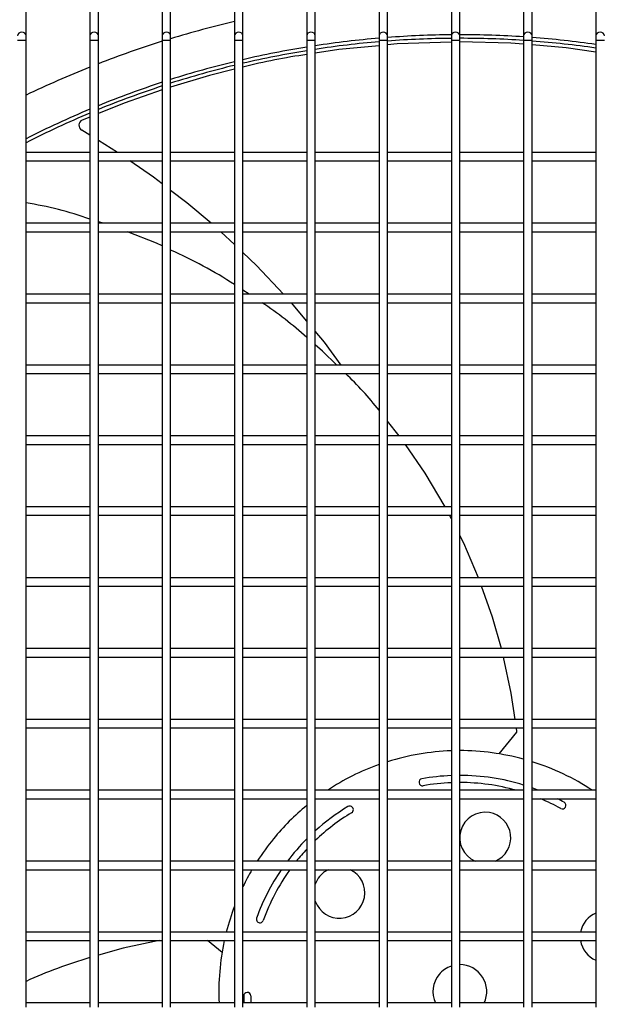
# Model space of a CAD drawing. Extents: x -90708 to 277869, y -117 to 207445.
# Tile 64 of 233: x -87225 to -87019, y 131853 to 132200. Entities that reach past the tile are written whole.
import ezdxf

# ---------------------------------------------------------------- set-up
doc = ezdxf.new("R2010")
doc.units = 0
doc.header["$MEASUREMENT"] = 0
doc.layers.add('ARQ - EQUIPO CONDENSADORA', color=40, linetype='CONTINUOUS')

msp = doc.modelspace()

# ---------------------------------------------------------------- linework, layer by layer
at = {"layer": 'ARQ - EQUIPO CONDENSADORA', "linetype": 'Continuous'}
for p, q in [((-87222.322, 132194.786), (-87222.322, 132233.159)), ((-87199.822, 132233.159), (-87199.822, 132194.786)), ((-87196.822, 132194.786), (-87196.822, 132233.159)), ((-87174.322, 132233.159), (-87174.322, 132194.786)), ((-87171.322, 132194.786), (-87171.322, 132233.159)), ((-87148.822, 132233.159), (-87148.822, 132194.786)), ((-87145.822, 132194.786), (-87145.822, 132233.159)), ((-87123.322, 132233.159), (-87123.322, 132194.786)), ((-87120.322, 132194.786), (-87120.322, 132233.159)), ((-87097.822, 132233.159), (-87097.822, 132194.786)), ((-87094.822, 132194.786), (-87094.822, 132233.159)), ((-87072.322, 132233.159), (-87072.322, 132194.786)), ((-87069.322, 132194.786), (-87069.322, 132233.159)), ((-87046.822, 132233.159), (-87046.822, 132194.786)), ((-87043.822, 132194.786), (-87043.822, 132233.159)), ((-87021.322, 132233.159), (-87021.322, 132194.786)), ((-87222.322, 132193.109), (-87222.322, 132194.786)), ((-87199.822, 132194.786), (-87199.822, 132193.109)), ((-87196.822, 132193.109), (-87196.822, 132194.786)), ((-87174.322, 132194.786), (-87174.322, 132193.109)), ((-87171.322, 132193.109), (-87171.322, 132194.786)), ((-87148.822, 132194.786), (-87148.822, 132193.109)), ((-87145.822, 132193.109), (-87145.822, 132194.786)), ((-87123.322, 132194.786), (-87123.322, 132193.109)), ((-87120.322, 132193.109), (-87120.322, 132194.786)), ((-87097.822, 132194.786), (-87097.822, 132193.109)), ((-87094.822, 132193.109), (-87094.822, 132194.786)), ((-87072.322, 132194.786), (-87072.322, 132193.109)), ((-87069.322, 132193.109), (-87069.322, 132194.786)), ((-87046.822, 132194.786), (-87046.822, 132193.109)), ((-87043.822, 132193.109), (-87043.822, 132194.786)), ((-87021.322, 132194.786), (-87021.322, 132193.109)), ((-87223.822, 132193.109), (-87225.322, 132193.109)), ((-87222.322, 132193.109), (-87223.822, 132193.109)), ((-87222.322, 132152.158), (-87222.322, 132193.109)), ((-87199.822, 132193.109), (-87199.822, 132152.159)), ((-87198.322, 132193.109), (-87199.822, 132193.109)), ((-87196.822, 132193.109), (-87198.322, 132193.109)), ((-87196.822, 132152.158), (-87196.822, 132193.109)), ((-87174.322, 132193.109), (-87174.322, 132152.159)), ((-87172.822, 132193.109), (-87174.322, 132193.109)), ((-87171.322, 132193.109), (-87172.822, 132193.109)), ((-87171.322, 132152.158), (-87171.322, 132193.109)), ((-87148.822, 132193.109), (-87148.822, 132152.159)), ((-87147.322, 132193.109), (-87148.822, 132193.109)), ((-87145.822, 132193.109), (-87147.322, 132193.109)), ((-87145.822, 132152.158), (-87145.822, 132193.109)), ((-87123.322, 132193.109), (-87123.322, 132152.159)), ((-87121.822, 132193.109), (-87123.322, 132193.109)), ((-87120.322, 132193.109), (-87121.822, 132193.109)), ((-87120.322, 132152.158), (-87120.322, 132193.109)), ((-87097.822, 132193.109), (-87097.822, 132152.159)), ((-87096.322, 132193.109), (-87097.822, 132193.109)), ((-87094.822, 132193.109), (-87096.322, 132193.109)), ((-87094.822, 132152.158), (-87094.822, 132193.109)), ((-87072.322, 132193.109), (-87072.322, 132152.159)), ((-87070.822, 132193.109), (-87072.322, 132193.109)), ((-87069.322, 132193.109), (-87070.822, 132193.109)), ((-87069.322, 132152.158), (-87069.322, 132193.109)), ((-87046.822, 132193.109), (-87046.822, 132152.159)), ((-87045.322, 132193.109), (-87046.822, 132193.109)), ((-87043.822, 132193.109), (-87045.322, 132193.109)), ((-87043.822, 132152.158), (-87043.822, 132193.109)), ((-87021.322, 132193.109), (-87021.322, 132152.159)), ((-87019.822, 132193.109), (-87021.322, 132193.109)), ((-87018.322, 132193.109), (-87019.822, 132193.109)), ((-87199.822, 132166.136), (-87202.488, 132165.055)), ((-87199.822, 132159.709), (-87202.704, 132161.494)), ((-87190.052, 132153.659), (-87196.822, 132157.851)), ((-87199.822, 132153.659), (-87222.322, 132153.659)), ((-87222.322, 132127.158), (-87222.322, 132152.158)), ((-87199.822, 132152.159), (-87199.822, 132127.159)), ((-87174.322, 132153.659), (-87196.822, 132153.659)), ((-87196.822, 132127.158), (-87196.822, 132152.158)), ((-87174.322, 132152.159), (-87174.322, 132127.159)), ((-87148.822, 132153.659), (-87171.322, 132153.659)), ((-87171.322, 132127.158), (-87171.322, 132152.158)), ((-87148.822, 132152.159), (-87148.822, 132127.159)), ((-87123.322, 132153.659), (-87145.822, 132153.659)), ((-87145.822, 132127.158), (-87145.822, 132152.158)), ((-87123.322, 132152.159), (-87123.322, 132127.159)), ((-87097.822, 132153.659), (-87120.322, 132153.659)), ((-87120.322, 132127.158), (-87120.322, 132152.158)), ((-87097.822, 132152.159), (-87097.822, 132127.159)), ((-87072.322, 132153.659), (-87094.822, 132153.659)), ((-87094.822, 132127.158), (-87094.822, 132152.158)), ((-87072.322, 132152.159), (-87072.322, 132127.159)), ((-87046.822, 132153.659), (-87069.322, 132153.659)), ((-87069.322, 132127.158), (-87069.322, 132152.158)), ((-87046.822, 132152.159), (-87046.822, 132127.159)), ((-87021.322, 132153.659), (-87043.822, 132153.659)), ((-87043.822, 132127.158), (-87043.822, 132152.158)), ((-87021.322, 132152.159), (-87021.322, 132127.159)), ((-87222.322, 132150.659), (-87199.822, 132150.659)), ((-87196.822, 132150.659), (-87174.322, 132150.659)), ((-87171.322, 132150.659), (-87148.822, 132150.659)), ((-87145.822, 132150.659), (-87123.322, 132150.659)), ((-87120.322, 132150.659), (-87097.822, 132150.659)), ((-87094.822, 132150.659), (-87072.322, 132150.659)), ((-87069.322, 132150.659), (-87046.822, 132150.659)), ((-87043.822, 132150.659), (-87021.322, 132150.659)), ((-87199.822, 132128.659), (-87222.322, 132128.659)), ((-87194.982, 132128.659), (-87196.822, 132129.23)), ((-87174.322, 132128.659), (-87196.822, 132128.659)), ((-87148.822, 132128.659), (-87171.322, 132128.659)), ((-87123.322, 132128.659), (-87145.822, 132128.659)), ((-87097.822, 132128.659), (-87120.322, 132128.659)), ((-87072.322, 132128.659), (-87094.822, 132128.659)), ((-87046.822, 132128.659), (-87069.322, 132128.659)), ((-87021.322, 132128.659), (-87043.822, 132128.659)), ((-87222.322, 132102.158), (-87222.322, 132127.158)), ((-87222.322, 132125.659), (-87199.822, 132125.659)), ((-87199.822, 132127.159), (-87199.822, 132102.159)), ((-87196.822, 132102.158), (-87196.822, 132127.158)), ((-87196.822, 132125.659), (-87174.322, 132125.659)), ((-87174.322, 132127.159), (-87174.322, 132102.159)), ((-87171.322, 132102.158), (-87171.322, 132127.158)), ((-87171.322, 132125.659), (-87148.822, 132125.659)), ((-87148.822, 132121.149), (-87153.59, 132125.659)), ((-87148.822, 132127.159), (-87148.822, 132102.159)), ((-87145.822, 132102.158), (-87145.822, 132127.158)), ((-87145.822, 132125.659), (-87123.322, 132125.659)), ((-87123.322, 132127.159), (-87123.322, 132102.159)), ((-87120.322, 132102.158), (-87120.322, 132127.158)), ((-87120.322, 132125.659), (-87097.822, 132125.659)), ((-87097.822, 132127.159), (-87097.822, 132102.159)), ((-87094.822, 132102.158), (-87094.822, 132127.158)), ((-87094.822, 132125.659), (-87072.322, 132125.659)), ((-87072.322, 132127.159), (-87072.322, 132102.159)), ((-87069.322, 132102.158), (-87069.322, 132127.158)), ((-87069.322, 132125.659), (-87046.822, 132125.659)), ((-87046.822, 132127.159), (-87046.822, 132102.159)), ((-87043.822, 132102.158), (-87043.822, 132127.158)), ((-87043.822, 132125.659), (-87021.322, 132125.659)), ((-87021.322, 132127.159), (-87021.322, 132102.159)), ((-87199.822, 132103.659), (-87222.322, 132103.659)), ((-87174.322, 132103.659), (-87196.822, 132103.659)), ((-87148.822, 132103.659), (-87171.322, 132103.659)), ((-87143.65, 132103.659), (-87145.822, 132105.091)), ((-87123.322, 132103.659), (-87145.822, 132103.659)), ((-87097.822, 132103.659), (-87120.322, 132103.659)), ((-87072.322, 132103.659), (-87094.822, 132103.659)), ((-87046.822, 132103.659), (-87069.322, 132103.659)), ((-87021.322, 132103.659), (-87043.822, 132103.659)), ((-87222.322, 132077.158), (-87222.322, 132102.158)), ((-87222.322, 132100.659), (-87199.822, 132100.659)), ((-87199.822, 132102.159), (-87199.822, 132077.159)), ((-87196.822, 132077.158), (-87196.822, 132102.158)), ((-87196.822, 132100.659), (-87174.322, 132100.659)), ((-87174.322, 132102.159), (-87174.322, 132077.159)), ((-87171.322, 132077.158), (-87171.322, 132102.158)), ((-87171.322, 132100.659), (-87148.822, 132100.659)), ((-87148.822, 132102.159), (-87148.822, 132077.159)), ((-87145.822, 132077.158), (-87145.822, 132102.158)), ((-87145.822, 132100.659), (-87123.322, 132100.659)), ((-87123.322, 132102.159), (-87123.322, 132077.159)), ((-87120.322, 132077.158), (-87120.322, 132102.158)), ((-87120.322, 132100.659), (-87097.822, 132100.659)), ((-87097.822, 132102.159), (-87097.822, 132077.159)), ((-87094.822, 132077.158), (-87094.822, 132102.158)), ((-87094.822, 132100.659), (-87072.322, 132100.659)), ((-87072.322, 132102.159), (-87072.322, 132077.159)), ((-87069.322, 132077.158), (-87069.322, 132102.158)), ((-87069.322, 132100.659), (-87046.822, 132100.659)), ((-87046.822, 132102.159), (-87046.822, 132077.159)), ((-87043.822, 132077.158), (-87043.822, 132102.158)), ((-87043.822, 132100.659), (-87021.322, 132100.659)), ((-87021.322, 132102.159), (-87021.322, 132077.159)), ((-87199.822, 132078.659), (-87222.322, 132078.659)), ((-87222.322, 132052.158), (-87222.322, 132077.158)), ((-87222.322, 132075.659), (-87199.822, 132075.659)), ((-87199.822, 132077.159), (-87199.822, 132052.159)), ((-87174.322, 132078.659), (-87196.822, 132078.659)), ((-87196.822, 132052.158), (-87196.822, 132077.158)), ((-87196.822, 132075.659), (-87174.322, 132075.659)), ((-87174.322, 132077.159), (-87174.322, 132052.159)), ((-87148.822, 132078.659), (-87171.322, 132078.659)), ((-87171.322, 132052.158), (-87171.322, 132077.158)), ((-87171.322, 132075.659), (-87148.822, 132075.659)), ((-87148.822, 132077.159), (-87148.822, 132052.159)), ((-87123.322, 132078.659), (-87145.822, 132078.659)), ((-87145.822, 132052.158), (-87145.822, 132077.158)), ((-87145.822, 132075.659), (-87123.322, 132075.659)), ((-87123.322, 132077.159), (-87123.322, 132052.159)), ((-87097.822, 132078.659), (-87120.322, 132078.659)), ((-87120.322, 132052.158), (-87120.322, 132077.158)), ((-87120.322, 132075.659), (-87097.822, 132075.659)), ((-87097.822, 132077.159), (-87097.822, 132052.159)), ((-87072.322, 132078.659), (-87094.822, 132078.659)), ((-87094.822, 132052.158), (-87094.822, 132077.158)), ((-87094.822, 132075.659), (-87072.322, 132075.659)), ((-87072.322, 132077.159), (-87072.322, 132052.159)), ((-87046.822, 132078.659), (-87069.322, 132078.659)), ((-87069.322, 132052.158), (-87069.322, 132077.158)), ((-87069.322, 132075.659), (-87046.822, 132075.659)), ((-87046.822, 132077.159), (-87046.822, 132052.159)), ((-87021.322, 132078.659), (-87043.822, 132078.659)), ((-87043.822, 132052.158), (-87043.822, 132077.158)), ((-87043.822, 132075.659), (-87021.322, 132075.659)), ((-87021.322, 132077.159), (-87021.322, 132052.159)), ((-87090.691, 132053.659), (-87094.822, 132058.899)), ((-87199.822, 132053.659), (-87222.322, 132053.659)), ((-87222.322, 132027.158), (-87222.322, 132052.158)), ((-87199.822, 132052.159), (-87199.822, 132027.159)), ((-87174.322, 132053.659), (-87196.822, 132053.659)), ((-87196.822, 132027.158), (-87196.822, 132052.158)), ((-87174.322, 132052.159), (-87174.322, 132027.159)), ((-87148.822, 132053.659), (-87171.322, 132053.659)), ((-87171.322, 132027.158), (-87171.322, 132052.158)), ((-87148.822, 132052.159), (-87148.822, 132027.159)), ((-87123.322, 132053.659), (-87145.822, 132053.659)), ((-87145.822, 132027.158), (-87145.822, 132052.158)), ((-87123.322, 132052.159), (-87123.322, 132027.159)), ((-87097.822, 132053.659), (-87120.322, 132053.659)), ((-87120.322, 132027.158), (-87120.322, 132052.158)), ((-87097.822, 132052.159), (-87097.822, 132027.159)), ((-87072.322, 132053.659), (-87094.822, 132053.659)), ((-87094.822, 132027.158), (-87094.822, 132052.158)), ((-87072.322, 132052.159), (-87072.322, 132027.159)), ((-87046.822, 132053.659), (-87069.322, 132053.659)), ((-87069.322, 132027.158), (-87069.322, 132052.158)), ((-87046.822, 132052.159), (-87046.822, 132027.159)), ((-87021.322, 132053.659), (-87043.822, 132053.659)), ((-87043.822, 132027.158), (-87043.822, 132052.158)), ((-87021.322, 132052.159), (-87021.322, 132027.159)), ((-87222.322, 132050.659), (-87199.822, 132050.659)), ((-87196.822, 132050.659), (-87174.322, 132050.659)), ((-87171.322, 132050.659), (-87148.822, 132050.659)), ((-87145.822, 132050.659), (-87123.322, 132050.659)), ((-87120.322, 132050.659), (-87097.822, 132050.659)), ((-87094.822, 132050.659), (-87072.322, 132050.659)), ((-87069.322, 132050.659), (-87046.822, 132050.659)), ((-87043.822, 132050.659), (-87021.322, 132050.659)), ((-87199.822, 132028.659), (-87222.322, 132028.659)), ((-87222.322, 132002.158), (-87222.322, 132027.158)), ((-87199.822, 132027.159), (-87199.822, 132002.159)), ((-87174.322, 132028.659), (-87196.822, 132028.659)), ((-87196.822, 132002.158), (-87196.822, 132027.158)), ((-87174.322, 132027.159), (-87174.322, 132002.159)), ((-87148.822, 132028.659), (-87171.322, 132028.659)), ((-87171.322, 132002.158), (-87171.322, 132027.158)), ((-87148.822, 132027.159), (-87148.822, 132002.159)), ((-87123.322, 132028.659), (-87145.822, 132028.659)), ((-87145.822, 132002.158), (-87145.822, 132027.158)), ((-87123.322, 132027.159), (-87123.322, 132002.159)), ((-87097.822, 132028.659), (-87120.322, 132028.659)), ((-87120.322, 132002.158), (-87120.322, 132027.158)), ((-87097.822, 132027.159), (-87097.822, 132002.159)), ((-87072.322, 132028.659), (-87094.822, 132028.659)), ((-87094.822, 132002.158), (-87094.822, 132027.158)), ((-87072.322, 132027.159), (-87072.322, 132002.159)), ((-87046.822, 132028.659), (-87069.322, 132028.659)), ((-87069.322, 132002.158), (-87069.322, 132027.158)), ((-87046.822, 132027.159), (-87046.822, 132002.159)), ((-87021.322, 132028.659), (-87043.822, 132028.659)), ((-87043.822, 132002.158), (-87043.822, 132027.158)), ((-87021.322, 132027.159), (-87021.322, 132002.159)), ((-87222.322, 132025.659), (-87199.822, 132025.659)), ((-87196.822, 132025.659), (-87174.322, 132025.659)), ((-87171.322, 132025.659), (-87148.822, 132025.659)), ((-87145.822, 132025.659), (-87123.322, 132025.659)), ((-87120.322, 132025.659), (-87097.822, 132025.659)), ((-87094.822, 132025.659), (-87072.322, 132025.659)), ((-87072.322, 132024.452), (-87072.935, 132025.659)), ((-87069.322, 132025.659), (-87046.822, 132025.659)), ((-87043.822, 132025.659), (-87021.322, 132025.659)), ((-87199.822, 132003.659), (-87222.322, 132003.659)), ((-87174.322, 132003.659), (-87196.822, 132003.659)), ((-87148.822, 132003.659), (-87171.322, 132003.659)), ((-87123.322, 132003.659), (-87145.822, 132003.659)), ((-87097.822, 132003.659), (-87120.322, 132003.659)), ((-87072.322, 132003.659), (-87094.822, 132003.659)), ((-87046.822, 132003.659), (-87069.322, 132003.659)), ((-87021.322, 132003.659), (-87043.822, 132003.659)), ((-87222.322, 131977.158), (-87222.322, 132002.158)), ((-87222.322, 132000.659), (-87199.822, 132000.659)), ((-87199.822, 132002.159), (-87199.822, 131977.159)), ((-87196.822, 131977.158), (-87196.822, 132002.158)), ((-87196.822, 132000.659), (-87174.322, 132000.659)), ((-87174.322, 132002.159), (-87174.322, 131977.159)), ((-87171.322, 131977.158), (-87171.322, 132002.158)), ((-87171.322, 132000.659), (-87148.822, 132000.659)), ((-87148.822, 132002.159), (-87148.822, 131977.159)), ((-87145.822, 131977.158), (-87145.822, 132002.158)), ((-87145.822, 132000.659), (-87123.322, 132000.659)), ((-87123.322, 132002.159), (-87123.322, 131977.159)), ((-87120.322, 131977.158), (-87120.322, 132002.158)), ((-87120.322, 132000.659), (-87097.822, 132000.659)), ((-87097.822, 132002.159), (-87097.822, 131977.159)), ((-87094.822, 131977.158), (-87094.822, 132002.158)), ((-87094.822, 132000.659), (-87072.322, 132000.659)), ((-87072.322, 132002.159), (-87072.322, 131977.159)), ((-87069.322, 131977.158), (-87069.322, 132002.158)), ((-87069.322, 132000.659), (-87046.822, 132000.659)), ((-87046.822, 132002.159), (-87046.822, 131977.159)), ((-87043.822, 131977.158), (-87043.822, 132002.158)), ((-87043.822, 132000.659), (-87021.322, 132000.659)), ((-87021.322, 132002.159), (-87021.322, 131977.159)), ((-87199.822, 131978.659), (-87222.322, 131978.659)), ((-87174.322, 131978.659), (-87196.822, 131978.659)), ((-87148.822, 131978.659), (-87171.322, 131978.659)), ((-87123.322, 131978.659), (-87145.822, 131978.659)), ((-87097.822, 131978.659), (-87120.322, 131978.659)), ((-87072.322, 131978.659), (-87094.822, 131978.659)), ((-87046.822, 131978.659), (-87069.322, 131978.659)), ((-87021.322, 131978.659), (-87043.822, 131978.659)), ((-87222.322, 131952.158), (-87222.322, 131977.158)), ((-87222.322, 131975.659), (-87199.822, 131975.659)), ((-87199.822, 131977.159), (-87199.822, 131952.159)), ((-87196.822, 131952.158), (-87196.822, 131977.158)), ((-87196.822, 131975.659), (-87174.322, 131975.659)), ((-87174.322, 131977.159), (-87174.322, 131952.159)), ((-87171.322, 131952.158), (-87171.322, 131977.158)), ((-87171.322, 131975.659), (-87148.822, 131975.659)), ((-87148.822, 131977.159), (-87148.822, 131952.159)), ((-87145.822, 131952.158), (-87145.822, 131977.158)), ((-87145.822, 131975.659), (-87123.322, 131975.659)), ((-87123.322, 131977.159), (-87123.322, 131952.159)), ((-87120.322, 131952.158), (-87120.322, 131977.158)), ((-87120.322, 131975.659), (-87097.822, 131975.659)), ((-87097.822, 131977.159), (-87097.822, 131952.159)), ((-87094.822, 131952.158), (-87094.822, 131977.158)), ((-87094.822, 131975.659), (-87072.322, 131975.659)), ((-87072.322, 131977.159), (-87072.322, 131952.159)), ((-87069.322, 131952.158), (-87069.322, 131977.158)), ((-87069.322, 131975.659), (-87046.822, 131975.659)), ((-87046.822, 131977.159), (-87046.822, 131952.159)), ((-87043.822, 131952.158), (-87043.822, 131977.158)), ((-87043.822, 131975.659), (-87021.322, 131975.659)), ((-87021.322, 131977.159), (-87021.322, 131952.159)), ((-87199.822, 131953.659), (-87222.322, 131953.659)), ((-87222.322, 131927.158), (-87222.322, 131952.158)), ((-87222.322, 131950.659), (-87199.822, 131950.659)), ((-87199.822, 131952.159), (-87199.822, 131927.159)), ((-87174.322, 131953.659), (-87196.822, 131953.659)), ((-87196.822, 131927.158), (-87196.822, 131952.158)), ((-87196.822, 131950.659), (-87174.322, 131950.659)), ((-87174.322, 131952.159), (-87174.322, 131927.159)), ((-87148.822, 131953.659), (-87171.322, 131953.659)), ((-87171.322, 131927.158), (-87171.322, 131952.158)), ((-87171.322, 131950.659), (-87148.822, 131950.659)), ((-87148.822, 131952.159), (-87148.822, 131927.159)), ((-87123.322, 131953.659), (-87145.822, 131953.659)), ((-87145.822, 131927.158), (-87145.822, 131952.158)), ((-87145.822, 131950.659), (-87123.322, 131950.659)), ((-87123.322, 131952.159), (-87123.322, 131927.159)), ((-87097.822, 131953.659), (-87120.322, 131953.659)), ((-87120.322, 131927.158), (-87120.322, 131952.158)), ((-87120.322, 131950.659), (-87097.822, 131950.659)), ((-87097.822, 131952.159), (-87097.822, 131927.159)), ((-87072.322, 131953.659), (-87094.822, 131953.659)), ((-87094.822, 131927.158), (-87094.822, 131952.158)), ((-87094.822, 131950.659), (-87072.322, 131950.659)), ((-87072.322, 131952.159), (-87072.322, 131927.159)), ((-87046.822, 131953.659), (-87069.322, 131953.659)), ((-87069.322, 131927.158), (-87069.322, 131952.158)), ((-87069.322, 131950.659), (-87046.822, 131950.659)), ((-87049.172, 131949.411), (-87049.355, 131950.659)), ((-87046.822, 131952.159), (-87046.822, 131927.159)), ((-87021.322, 131953.659), (-87043.822, 131953.659)), ((-87043.822, 131927.158), (-87043.822, 131952.158)), ((-87043.822, 131950.659), (-87021.322, 131950.659)), ((-87021.322, 131952.159), (-87021.322, 131927.159)), ((-87055.496, 131941.528), (-87049.251, 131949.141)), ((-87199.822, 131928.659), (-87222.322, 131928.659)), ((-87222.322, 131902.158), (-87222.322, 131927.158)), ((-87199.822, 131927.159), (-87199.822, 131902.159)), ((-87174.322, 131928.659), (-87196.822, 131928.659)), ((-87196.822, 131902.158), (-87196.822, 131927.158)), ((-87174.322, 131927.159), (-87174.322, 131902.159)), ((-87148.822, 131928.659), (-87171.322, 131928.659)), ((-87171.322, 131902.158), (-87171.322, 131927.158)), ((-87148.822, 131927.159), (-87148.822, 131902.159)), ((-87123.322, 131928.659), (-87145.822, 131928.659)), ((-87145.822, 131902.158), (-87145.822, 131927.158)), ((-87123.322, 131927.159), (-87123.322, 131902.159)), ((-87097.822, 131928.659), (-87120.322, 131928.659)), ((-87120.322, 131902.158), (-87120.322, 131927.158)), ((-87097.822, 131927.159), (-87097.822, 131902.159)), ((-87072.322, 131928.659), (-87094.822, 131928.659)), ((-87094.822, 131902.158), (-87094.822, 131927.158)), ((-87072.322, 131927.159), (-87072.322, 131902.159)), ((-87046.822, 131928.659), (-87069.322, 131928.659)), ((-87069.322, 131902.158), (-87069.322, 131927.158)), ((-87046.822, 131927.159), (-87046.822, 131902.159)), ((-87021.322, 131928.659), (-87043.822, 131928.659)), ((-87043.822, 131902.158), (-87043.822, 131927.158)), ((-87021.322, 131927.159), (-87021.322, 131902.159)), ((-87222.322, 131925.659), (-87199.822, 131925.659)), ((-87196.822, 131925.659), (-87174.322, 131925.659)), ((-87171.322, 131925.659), (-87148.822, 131925.659)), ((-87145.822, 131925.659), (-87123.322, 131925.659)), ((-87120.322, 131925.659), (-87097.822, 131925.659)), ((-87094.822, 131925.659), (-87072.322, 131925.659)), ((-87069.322, 131925.659), (-87046.822, 131925.659)), ((-87043.822, 131925.659), (-87021.322, 131925.659)), ((-87199.822, 131903.659), (-87222.322, 131903.659)), ((-87222.322, 131877.158), (-87222.322, 131902.158)), ((-87199.822, 131902.159), (-87199.822, 131877.159)), ((-87174.322, 131903.659), (-87196.822, 131903.659)), ((-87196.822, 131877.158), (-87196.822, 131902.158)), ((-87174.322, 131902.159), (-87174.322, 131877.159)), ((-87148.822, 131903.659), (-87171.322, 131903.659)), ((-87171.322, 131877.158), (-87171.322, 131902.158)), ((-87148.822, 131902.159), (-87148.822, 131877.159)), ((-87123.322, 131903.659), (-87145.822, 131903.659)), ((-87145.822, 131877.158), (-87145.822, 131902.158)), ((-87123.322, 131902.159), (-87123.322, 131877.159)), ((-87097.822, 131903.659), (-87120.322, 131903.659)), ((-87120.322, 131877.158), (-87120.322, 131902.158)), ((-87097.822, 131902.159), (-87097.822, 131877.159)), ((-87072.322, 131903.659), (-87094.822, 131903.659)), ((-87094.822, 131877.158), (-87094.822, 131902.158)), ((-87072.322, 131902.159), (-87072.322, 131877.159)), ((-87046.822, 131903.659), (-87069.322, 131903.659)), ((-87069.322, 131877.158), (-87069.322, 131902.158)), ((-87046.822, 131902.159), (-87046.822, 131877.159)), ((-87021.322, 131903.659), (-87043.822, 131903.659)), ((-87043.822, 131877.158), (-87043.822, 131902.158)), ((-87021.322, 131902.159), (-87021.322, 131877.159)), ((-87222.322, 131900.659), (-87199.822, 131900.659)), ((-87196.822, 131900.659), (-87174.322, 131900.659)), ((-87171.322, 131900.659), (-87148.822, 131900.659)), ((-87145.822, 131900.659), (-87123.322, 131900.659)), ((-87120.322, 131900.659), (-87097.822, 131900.659)), ((-87094.822, 131900.659), (-87072.322, 131900.659)), ((-87069.322, 131900.659), (-87046.822, 131900.659)), ((-87043.822, 131900.659), (-87021.322, 131900.659)), ((-87199.822, 131878.659), (-87222.322, 131878.659)), ((-87174.322, 131878.659), (-87196.822, 131878.659)), ((-87148.822, 131878.659), (-87171.322, 131878.659)), ((-87123.322, 131878.659), (-87145.822, 131878.659)), ((-87097.822, 131878.659), (-87120.322, 131878.659)), ((-87072.322, 131878.659), (-87094.822, 131878.659)), ((-87046.822, 131878.659), (-87069.322, 131878.659)), ((-87021.322, 131878.659), (-87043.822, 131878.659)), ((-87222.322, 131852.158), (-87222.322, 131877.158)), ((-87222.322, 131875.659), (-87199.822, 131875.659)), ((-87199.822, 131877.159), (-87199.822, 131852.159)), ((-87196.822, 131852.158), (-87196.822, 131877.158)), ((-87196.822, 131875.659), (-87174.322, 131875.659)), ((-87174.322, 131877.159), (-87174.322, 131852.159)), ((-87171.322, 131852.158), (-87171.322, 131877.158)), ((-87171.322, 131875.659), (-87148.822, 131875.659)), ((-87153.191, 131871.486), (-87158.277, 131875.659)), ((-87148.822, 131877.159), (-87148.822, 131852.159)), ((-87145.822, 131852.158), (-87145.822, 131877.158)), ((-87145.822, 131875.659), (-87123.322, 131875.659)), ((-87123.322, 131877.159), (-87123.322, 131852.159)), ((-87120.322, 131852.158), (-87120.322, 131877.158)), ((-87120.322, 131875.659), (-87097.822, 131875.659)), ((-87097.822, 131877.159), (-87097.822, 131852.159)), ((-87094.822, 131852.158), (-87094.822, 131877.158)), ((-87094.822, 131875.659), (-87072.322, 131875.659)), ((-87072.322, 131877.159), (-87072.322, 131852.159)), ((-87069.322, 131852.158), (-87069.322, 131877.158)), ((-87069.322, 131875.659), (-87046.822, 131875.659)), ((-87046.822, 131877.159), (-87046.822, 131852.159)), ((-87043.822, 131852.158), (-87043.822, 131877.158)), ((-87043.822, 131875.659), (-87021.322, 131875.659)), ((-87021.322, 131877.159), (-87021.322, 131852.159)), ((-87199.822, 131853.659), (-87222.322, 131853.659)), ((-87174.322, 131853.659), (-87196.822, 131853.659)), ((-87148.822, 131853.659), (-87171.322, 131853.659)), ((-87123.322, 131853.659), (-87145.822, 131853.659)), ((-87097.822, 131853.659), (-87120.322, 131853.659)), ((-87072.322, 131853.659), (-87094.822, 131853.659)), ((-87046.822, 131853.659), (-87069.322, 131853.659)), ((-87021.322, 131853.659), (-87043.822, 131853.659))]:
    msp.add_line(p, q, dxfattribs=at)
at = {"layer": 'ARQ - EQUIPO CONDENSADORA', "linetype": 'Continuous', "flags": 128}
for points in [[(-87223.822, 132196.044), (-87224.396, 132195.948), (-87224.882, 132195.675), (-87225.207, 132195.267), (-87225.322, 132194.786)], [(-87222.322, 132194.786), (-87222.436, 132195.267), (-87222.761, 132195.675), (-87223.248, 132195.948), (-87223.822, 132196.044)], [(-87198.322, 132196.044), (-87198.896, 132195.948), (-87199.382, 132195.675), (-87199.707, 132195.267), (-87199.822, 132194.786)], [(-87196.822, 132194.786), (-87196.936, 132195.267), (-87197.261, 132195.675), (-87197.748, 132195.948), (-87198.322, 132196.044)], [(-87172.822, 132196.044), (-87173.396, 132195.948), (-87173.882, 132195.675), (-87174.207, 132195.267), (-87174.322, 132194.786)], [(-87171.322, 132194.786), (-87171.436, 132195.267), (-87171.761, 132195.675), (-87172.248, 132195.948), (-87172.822, 132196.044)], [(-87147.322, 132196.044), (-87147.896, 132195.948), (-87148.382, 132195.675), (-87148.707, 132195.267), (-87148.822, 132194.786)], [(-87145.822, 132194.786), (-87145.936, 132195.267), (-87146.261, 132195.675), (-87146.748, 132195.948), (-87147.322, 132196.044)], [(-87121.822, 132196.044), (-87122.396, 132195.948), (-87122.882, 132195.675), (-87123.207, 132195.267), (-87123.322, 132194.786)], [(-87120.322, 132194.786), (-87120.436, 132195.267), (-87120.761, 132195.675), (-87121.248, 132195.948), (-87121.822, 132196.044)], [(-87096.322, 132196.044), (-87096.896, 132195.948), (-87097.382, 132195.675), (-87097.707, 132195.267), (-87097.822, 132194.786)], [(-87094.822, 132194.786), (-87094.936, 132195.267), (-87095.261, 132195.675), (-87095.748, 132195.948), (-87096.322, 132196.044)], [(-87070.822, 132196.044), (-87071.396, 132195.948), (-87071.882, 132195.675), (-87072.207, 132195.267), (-87072.322, 132194.786)], [(-87069.322, 132194.786), (-87069.436, 132195.267), (-87069.761, 132195.675), (-87070.248, 132195.948), (-87070.822, 132196.044)], [(-87045.322, 132196.044), (-87045.896, 132195.948), (-87046.382, 132195.675), (-87046.707, 132195.267), (-87046.822, 132194.786)], [(-87043.822, 132194.786), (-87043.936, 132195.267), (-87044.261, 132195.675), (-87044.748, 132195.948), (-87045.322, 132196.044)], [(-87019.822, 132196.044), (-87020.396, 132195.948), (-87020.882, 132195.675), (-87021.207, 132195.267), (-87021.322, 132194.786)], [(-87018.322, 132194.786), (-87018.436, 132195.267), (-87018.761, 132195.675), (-87019.248, 132195.948), (-87019.822, 132196.044)], [(-87097.822, 132191.306), (-87112.05, 132189.924), (-87120.322, 132188.665)], [(-87072.322, 132192.6), (-87091.376, 132191.933), (-87094.822, 132191.598)], [(-87046.822, 132191.801), (-87051.321, 132192.176), (-87069.322, 132192.623)], [(-87021.322, 132189.062), (-87031.763, 132190.548), (-87043.822, 132191.552)], [(-87148.822, 132183), (-87157.565, 132180.829), (-87171.322, 132176.72)], [(-87174.322, 132175.742), (-87187.748, 132171.029), (-87196.822, 132167.352)], [(-87174.322, 132142.577), (-87177.429, 132144.958), (-87185.686, 132150.659)], [(-87157.058, 132128.659), (-87165.581, 132135.88), (-87171.322, 132140.279)], [(-87174.322, 132120.66), (-87176.293, 132121.612), (-87186.576, 132125.659)], [(-87131.532, 132103.659), (-87141.037, 132113.788), (-87145.822, 132118.312)], [(-87123.322, 132094.186), (-87128.641, 132100.577), (-87128.717, 132100.659)], [(-87111.164, 132078.659), (-87117.08, 132086.686), (-87120.322, 132090.581)], [(-87112.694, 132078.659), (-87117.772, 132083.584), (-87120.322, 132085.763)], [(-87074.487, 132028.659), (-87081.565, 132040.566), (-87088.497, 132050.659)], [(-87062.739, 132003.659), (-87067.916, 132015.783), (-87069.322, 132018.549)], [(-87054.673, 131978.659), (-87057.804, 131989.79), (-87061.629, 132000.659)], [(-87049.797, 131953.659), (-87051.165, 131962.941), (-87053.881, 131975.659)], [(-87175.346, 131875.659), (-87188.092, 131872.937), (-87196.822, 131870.481)]]:
    msp.add_lwpolyline(points, dxfattribs=at)
at = {"layer": 'ARQ - EQUIPO CONDENSADORA', "linetype": 'Continuous'}
for centre, radius, start, end in [((-87069.323, 131857.66), 351.25, 103.0812, 106.88122), ((-87069.323, 131857.66), 337.5, 94.84391, 98.69115), ((-87069.323, 131857.66), 337.5, 90.50913, 94.33297), ((-87069.323, 131857.66), 336.25, 90.51103, 94.34911), ((-87069.323, 131857.66), 337.5, 86.17728, 89.99983), ((-87069.323, 131857.66), 336.25, 86.16304, 89.99983), ((-87069.323, 131857.66), 337.5, 81.82337, 85.66669), ((-87069.323, 131857.66), 351.25, 107.39332, 111.28372), ((-87069.323, 131857.66), 337.5, 99.20672, 103.10073), ((-87069.323, 131857.66), 336.25, 94.86196, 98.72371), ((-87069.323, 131857.66), 336.25, 81.79277, 85.65055), ((-87069.323, 131857.66), 336.25, 99.24125, 103.1503), ((-87094.592, 131984.475), 205.749, 98.02662, 104.41773), ((-87069.323, 131857.66), 351.25, 111.80985, 115.82248), ((-87069.323, 131857.66), 337.5, 103.6242, 107.59095), ((-87069.323, 131857.66), 336.25, 103.67583, 107.65849), ((-87069.323, 131857.66), 337.5, 108.12603, 112.19592), ((-87069.323, 131857.66), 336.25, 108.19576, 112.28285), ((-87069.323, 131857.66), 337.5, 112.74706, 116.95756), ((-87069.323, 131857.66), 336.25, 112.8364, 117.06594), ((-87201.693, 132163.22), 2, 113.42257, 239.65884), ((-87242.397, 132009.586), 127.871, 70.55169, 80.96731), ((-87239.031, 131966.817), 166.759, 57.25102, 66.04406), ((-87206.585, 131998.055), 122.808, 47.31305, 56.66635), ((-87194.665, 131986.474), 123.247, 38.20868, 46.35505), ((-87049.53, 131949.37), 0.361, 320.63854, 6.52519), ((-87069.323, 131857.66), 85, 92.02195, 107.4569), ((-87069.323, 131857.66), 85, 74.64982, 89.99933), ((-87069.323, 131857.66), 85, 109.58971, 123.35475), ((-87069.323, 131857.66), 85, 56.64525, 72.54169), ((-87069.323, 131857.66), 76.25, 92.25409, 100.10975), ((-87069.323, 131857.66), 76.25, 72.83676, 89.99925), ((-87082.488, 131931.495), 1.25, 100.10975, 280.10975), ((-87069.323, 131857.66), 73.75, 92.33054, 100.10975), ((-87069.323, 131857.66), 73.75, 74.30139, 89.99922), ((-87069.323, 131857.66), 76.25, 68.61235, 70.46155), ((-87069.323, 131857.66), 85, 129.44093, 140.63853), ((-87069.323, 131857.66), 76.25, 121.16731, 131.97755), ((-87108.138, 131921.834), 1.25, 301.16731, 121.16731), ((-87069.323, 131857.66), 73.75, 61.16731, 67.22325), ((-87069.323, 131857.66), 76.25, 61.16731, 63.09907), ((-87033.154, 131923.362), 1.25, 241.16731, 61.16731), ((-87069.323, 131857.66), 73.75, 121.16731, 133.74991), ((-87060.376, 131911.927), 9, 80.63853, 246.73995), ((-87060.376, 131911.927), 9, 293.26005, 80.63853), ((-87069.323, 131857.66), 85, 140.63853, 147.23704), ((-87069.323, 131857.66), 76.25, 135.08732, 142.89586), ((-87069.323, 131857.66), 73.75, 137.07029, 141.41205), ((-87069.323, 131857.66), 85, 149.61084, 154.15652), ((-87069.323, 131857.66), 76.25, 145.67258, 160.10975), ((-87069.323, 131857.66), 73.75, 144.33555, 160.10975), ((-87111.846, 131892.542), 9, 199.66313, 64.41355), ((-87111.846, 131892.542), 9, 115.58645, 140.63853), ((-87111.846, 131892.542), 9, 140.63853, 160.33687), ((-87069.323, 131857.66), 85, 159.27381, 165.69716), ((-87017.852, 131877.046), 9, 112.67305, 169.67496), ((-87139.849, 131883.176), 1.25, 160.10975, 340.10975), ((-87069.323, 131857.66), 85, 167.7749, 182.69794), ((-87017.852, 131877.046), 9, 188.86467, 247.32695), ((-87153.05, 131709.707), 166.629, 106.30138, 114.56467), ((-87069.323, 131857.66), 9.5, 108.40212, 140.63853), ((-87069.323, 131857.66), 9.5, 335.09229, 89.99397), ((-87069.323, 131857.66), 9.5, 140.63853, 204.90771), ((-87144.307, 131856.132), 1.25, 1.16731, 181.16731), ((-87069.323, 131857.66), 76.25, 181.16731, 183.00781), ((-87069.323, 131857.66), 73.75, 181.16731, 183.10987)]:
    msp.add_arc(centre, radius, start, end, dxfattribs=at)

doc.saveas('drawing.dxf')
